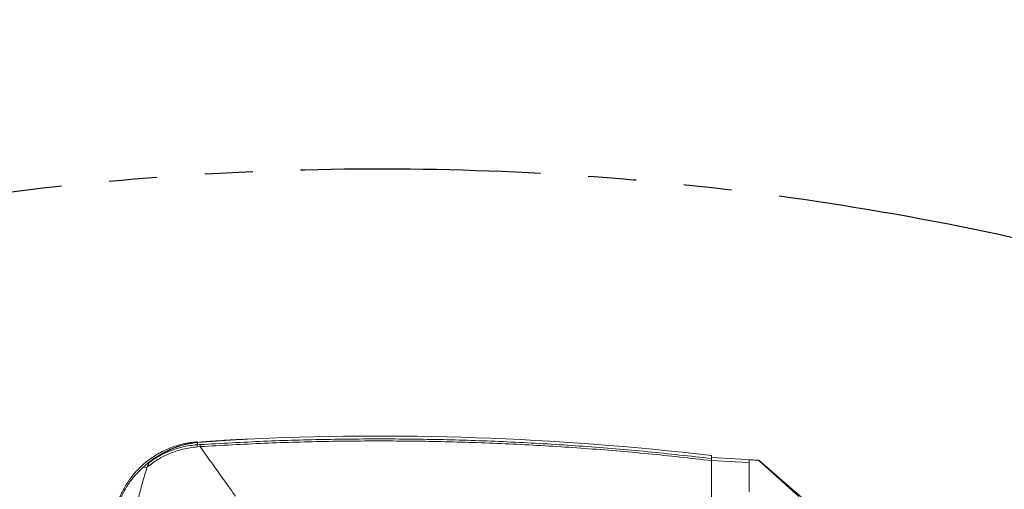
# Model space of a CAD drawing. Header units: millimetres. Extents: x 0 to 16820, y 0 to 11880.
# Tile 70 of 120: x 7979 to 8501, y 8538 to 8787. Entities that reach past the tile are written whole.
import ezdxf

# ---------------------------------------------------------------- set-up
doc = ezdxf.new("R2010")
doc.units = ezdxf.units.MM
doc.header["$LTSCALE"] = 20
doc.linetypes.add('PHANTOM', pattern=[12.7, 6.35, -1.27, 1.27, -1.27, 1.27, -1.27])
doc.styles.add('SLDTEXTSTYLE0', font='TXT', dxfattribs={"width": 0.605})
doc.dimstyles.new('SLDDIMSTYLE1', dxfattribs={"dimtxt": 140, "dimasz": 100, "dimexe": 0, "dimexo": 0.0625, "dimgap": 35, "dimtad": 1, "dimtoh": 1, "dimdec": 1, "dimrnd": 1e-09, "dimzin": 12, "dimdsep": 46, "dimtxsty": 'SLDTEXTSTYLE0', "dimsah": 1, "dimcen": 0.09, "dimadec": 0, "dimazin": 0, "dimtfac": 1, "dimtofl": 0, "dimtmove": 0, "dimatfit": 3, "dimfxl": 0, "dimfrac": 2, "dimtolj": 1, "dimtzin": 12, "dimarcsym": 0})

# ---------------------------------------------------------------- blocks, each defined once
blk = doc.blocks.new('*D12')
at = {"color": 7, "linetype": 'Continuous', "lineweight": 0}
for p, q in [((8169.5, 9516.47), (11047.1, 9516.47)), ((11017.1, 9516.47), (11017.1, 6644.47)), ((8318.2, 6644.47), (11047.1, 6644.47))]:
    blk.add_line(p, q, dxfattribs=at)
for points in [[(11017.1, 9516.47), (11002.1, 9416.47), (11032.1, 9416.47)], [(11017.1, 6644.47), (11032.1, 6744.47), (11002.1, 6744.47)]]:
    blk.add_solid(points, dxfattribs=at)
at = {"color": 7, "linetype": 'Continuous', "lineweight": 0, "insert": (10836.63, 7866.59), "char_height": 140, "attachment_point": 1, "rotation": 90, "style": 'SLDTEXTSTYLE0'}
blk.add_mtext('2872', dxfattribs=at)

msp = doc.modelspace()

# ---------------------------------------------------------------- linework, layer by layer
at = {"color": 8, "linetype": 'Continuous', "lineweight": 0}
for p, q in [((8073.31, 8563.03), (8073.23, 8561.85)), ((8073.23, 8561.85), (8074.63, 8561.94)), ((8073.33, 8563.28), (8073.32, 8563.14)), ((8074.7, 8560.87), (8073.26, 8560.77))]:
    msp.add_line(p, q, dxfattribs=at)
at = {"color": 7, "linetype": 'Continuous', "lineweight": 0}
for p, q in [((8073.31, 8563.03), (8095.89, 8564.66)), ((8073.33, 8563.29), (8073.33, 8563.28)), ((8345.5, 8556.1), (8345.5, 8554.57)), ((8370.5, 8553.79), (8345.5, 8555.1)), ((8370.5, 8553.61), (8365.5, 8553.87)), ((8365.5, 8553.87), (8365.5, 8552.5)), ((8365.5, 8552.5), (8365.5, 8536.87)), ((8386.99, 8539.47), (8370.5, 8553.78)), ((8370.5, 8553.74), (8370.5, 8553.61)), ((8370.5, 8553.61), (8391.76, 8534.47)), ((8044.55, 8549.9), (8046.69, 8550.07))]:
    msp.add_line(p, q, dxfattribs=at)
at = {"color": 8, "linetype": 'Continuous', "lineweight": 0, "flags": 128}
msp.add_lwpolyline([(8074.7, 8560.87), (8074.68, 8561.1), (8074.67, 8561.3), (8074.66, 8561.48), (8074.65, 8561.63), (8074.64, 8561.75), (8074.64, 8561.85), (8074.63, 8561.91), (8074.63, 8561.94)], dxfattribs=at)
at = {"color": 7, "linetype": 'Continuous', "lineweight": 0, "flags": 128}
msp.add_lwpolyline([(8365.5, 8552.5), (8358, 8552.89), (8345.5, 8553.53)], dxfattribs=at)
at = {"color": 7, "linetype": 'Continuous', "lineweight": 30}
msp.add_arc((8169.5, 7139.47), 2377, 300, 180, dxfattribs=at)
at = {"color": 7, "linetype": 'PHANTOM', "lineweight": 30}
msp.add_arc((8169.5, 7139.47), 1568.22, 354.08007, 125.91993, dxfattribs=at)
at = {"color": 7, "linetype": 'Continuous', "lineweight": 0}
msp.add_arc((8169.5, 7066.47), 1500, 83.26177, 92.81256, dxfattribs=at)
at = {"color": 8, "linetype": 'Continuous', "lineweight": 0}
msp.add_arc((8084.56, 8561.59), 11.33, 178.6685, 184.1547, dxfattribs=at)
at = {"color": 7, "linetype": 'Continuous', "lineweight": 0}
for points, knots in [([(8073.32, 8563.38), (8072.34, 8563.3), (8070.1, 8563.14), (8066.66, 8562.54), (8063.04, 8561.65), (8059.54, 8560.48), (8056.19, 8559.08), (8052.99, 8557.44), (8049.97, 8555.6), (8047.13, 8553.58), (8044.49, 8551.39), (8042.05, 8549.06), (8039.83, 8546.61), (8037.81, 8544.08), (8036.02, 8541.48), (8034.45, 8538.85), (8033.1, 8536.21), (8032.24, 8534.34), (8031.87, 8533.33), (8031.82, 8533.21)], [0, 0, 0, 0, 0.054577, 0.124304, 0.193156, 0.261138, 0.328245, 0.394461, 0.459759, 0.524098, 0.587425, 0.649671, 0.710745, 0.770533, 0.828887, 0.885609, 0.940422, 0.992907, 1, 1, 1, 1]), ([(8073.31, 8563.03), (8071.23, 8562.75), (8067.04, 8562.18), (8060.79, 8560.18), (8054.56, 8557.33), (8050.57, 8554.51), (8048.56, 8553.09)], [0, 0, 0, 0, 0.244623, 0.491128, 0.744227, 1, 1, 1, 1]), ([(8073.32, 8563.14), (8072.35, 8563.03), (8070.55, 8562.84), (8068.06, 8562.37), (8065.65, 8561.81), (8063.26, 8561.1), (8060.81, 8560.24), (8059.25, 8559.58), (8058.5, 8559.25)], [0, 0, 0, 0, 0.193768, 0.360378, 0.499856, 0.678975, 0.845683, 1, 1, 1, 1]), ([(8099.64, 8564.79), (8098.31, 8564.74), (8094.77, 8564.62), (8089.25, 8564.32), (8083.31, 8563.95), (8078.08, 8563.55), (8074.83, 8563.27), (8073.32, 8563.14)], [0, 0, 0, 0, 0.1512885, 0.4036249, 0.6291817, 0.8279697, 1, 1, 1, 1]), ([(8058.5, 8559.25), (8057.68, 8558.87), (8056.07, 8558.12), (8053.69, 8556.81), (8052.15, 8555.83), (8051.37, 8555.33)], [0, 0, 0, 0, 0.341259, 0.668607, 1, 1, 1, 1]), ([(8051.37, 8555.33), (8050.16, 8554.49), (8047.83, 8552.87), (8045.62, 8550.87), (8044.55, 8549.9)], [0, 0, 0, 0, 0.519086, 1, 1, 1, 1]), ([(8048.56, 8553.09), (8048.2, 8552.74), (8047.44, 8551.99), (8046.96, 8550.76), (8046.71, 8550.11)], [0, 0, 0, 0, 0.468015, 1, 1, 1, 1]), ([(8345.5, 8553.5), (8345.5, 8553.73), (8345.5, 8554.21), (8345.5, 8554.51), (8345.5, 8554.56), (8345.5, 8554.57)], [0, 0, 0, 0, 0.40984, 0.819757, 1, 1, 1, 1]), ([(8345.5, 8489.96), (8345.5, 8493.41), (8345.5, 8514.59), (8345.5, 8535.77), (8345.5, 8553.5)], [0, 0, 0, 0, 0.162787, 1, 1, 1, 1]), ([(8032.28, 8533.03), (8033.26, 8535.05), (8035.14, 8538.95), (8038.49, 8543.6), (8041.63, 8547.2), (8043.59, 8549.01), (8044.55, 8549.9)], [0, 0, 0, 0, 0.318406, 0.618125, 0.813488, 1, 1, 1, 1]), ([(8046.71, 8550.11), (8045.9, 8547.55), (8044.27, 8542.43), (8042.2, 8534.42), (8040.36, 8526.21), (8039.39, 8520.59), (8038.9, 8517.77)], [0, 0, 0, 0, 0.247827, 0.496533, 0.747843, 1, 1, 1, 1]), ([(8405.4, 8523.49), (8405.42, 8523.48), (8405.46, 8523.47), (8404.69, 8524.15), (8403.57, 8525.12), (8402.16, 8526.35), (8400.28, 8527.96), (8397.63, 8530.25), (8394.36, 8533.07), (8390.66, 8536.28), (8388.18, 8538.44), (8386.99, 8539.47)], [0, 0, 0, 0, 0.046674, 0.152435, 0.226447, 0.302565, 0.411213, 0.522838, 0.683508, 0.848676, 1, 1, 1, 1])]:
    msp.add_open_spline(points, degree=3, knots=knots, dxfattribs=at)
at = {"color": 8, "linetype": 'Continuous', "lineweight": 0}
for points, knots in [([(8048.56, 8553.09), (8050, 8554.05), (8052.9, 8555.98), (8058.43, 8558.64), (8063.91, 8560.45), (8069.17, 8561.49), (8071.88, 8561.73), (8073.23, 8561.85)], [0, 0, 0, 0, 0.195671, 0.393669, 0.692351, 0.846178, 1, 1, 1, 1]), ([(8074.63, 8561.94), (8085.86, 8562.58), (8108.32, 8563.86), (8142.08, 8564.81), (8175.87, 8565.06), (8209.75, 8564.53), (8243.68, 8563.24), (8277.66, 8561.16), (8311.62, 8558.35), (8334.2, 8555.83), (8345.5, 8554.57)], [0, 0, 0, 0, 0.12436, 0.248719, 0.373333, 0.497946, 0.623329, 0.748713, 0.874357, 1, 1, 1, 1]), ([(8345.5, 8553.5), (8334.32, 8554.75), (8311.97, 8557.24), (8278.32, 8560.04), (8244.61, 8562.12), (8210.76, 8563.44), (8176.82, 8563.99), (8142.78, 8563.76), (8108.73, 8562.81), (8086.04, 8561.52), (8074.7, 8560.87)], [0, 0, 0, 0, 0.124359, 0.248718, 0.373331, 0.497944, 0.623328, 0.748712, 0.874356, 1, 1, 1, 1]), ([(8073.26, 8560.77), (8070.71, 8560.45), (8065.54, 8559.82), (8058.49, 8557.38), (8052.1, 8554.17), (8048.52, 8551.47), (8046.71, 8550.11)], [0, 0, 0, 0, 0.264793, 0.537061, 0.766245, 1, 1, 1, 1]), ([(8074.7, 8560.87), (8076.63, 8558.17), (8081.53, 8551.3), (8087.77, 8542.56), (8092.09, 8536.52), (8093.42, 8534.65)], [0, 0, 0, 0, 0.309543, 0.78674, 1, 1, 1, 1])]:
    msp.add_open_spline(points, degree=3, knots=knots, dxfattribs=at)

# ---------------------------------------------------------------- dimensions: what is measured, and where the dimension line sits
at = {"color": 7, "linetype": 'Continuous', "lineweight": 0}
dim = msp.add_linear_dim(base=(11017.1, 6644.47), p1=(8169.5, 9516.47), p2=(8318.2, 6644.47), angle=90, dimstyle='SLDDIMSTYLE1', dxfattribs=at)
dim.commit()
dim.dimension.update_dxf_attribs({"geometry": '*D12', "text_midpoint": (11017.1, 8080.47), "dimtype": 160})

doc.saveas('drawing.dxf')
